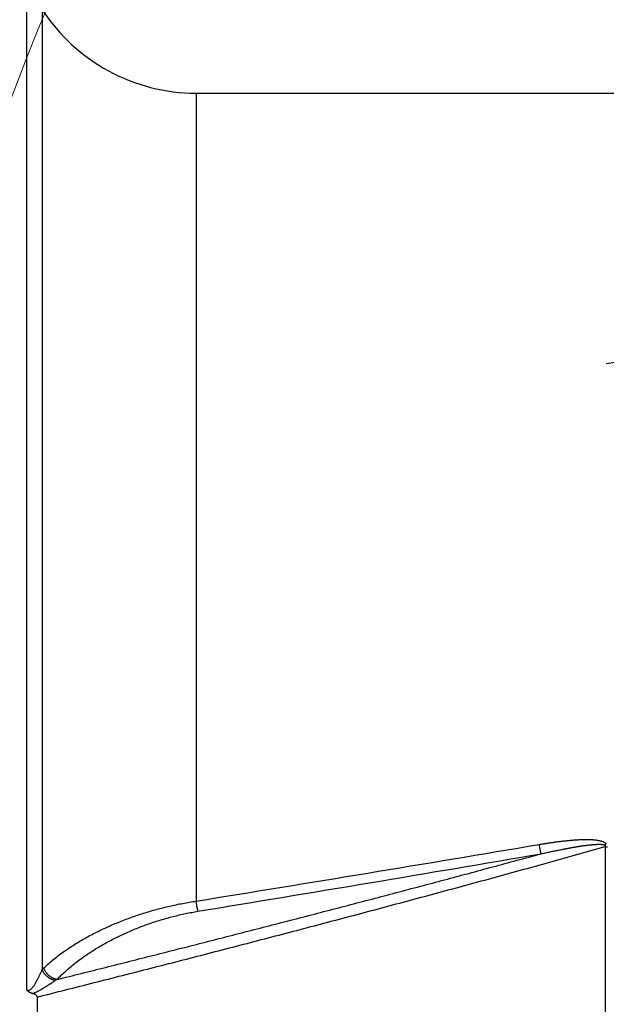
# Model space of a CAD drawing. Header units: millimetres. Extents: x 0 to 1300, y 0 to 891.
# Tile 23 of 133: x 551 to 564, y 303 to 325. Entities that reach past the tile are written whole.
import ezdxf

# ---------------------------------------------------------------- set-up
doc = ezdxf.new("R2010")
doc.units = ezdxf.units.MM
doc.header["$LTSCALE"] = 0.545669
doc.layers.add('NoLayerName_001', color=7, linetype='Continuous')
doc.layers.add('NoLayerName_004', color=7, linetype='Continuous')

# ---------------------------------------------------------------- blocks, each defined once
blk = doc.blocks.new('DIM_0002')
at = {"color": 3, "linetype": 'Continuous', "lineweight": 13}
blk.add_arc((56.562, 59.562), 56.562, 0, 270, dxfattribs=at)

msp = doc.modelspace()

# ---------------------------------------------------------------- linework, layer by layer
at = {"layer": 'NoLayerName_004', "color": 30, "linetype": 'Continuous', "lineweight": 25}
for p, q in [((550.881, 303.6936), (550.881, 325.2238)), ((551.2162, 325.0419), (551.2162, 304.1376)), ((554.5688, 323.2238), (573.3642, 323.2238)), ((554.5688, 323.2238), (554.5693, 305.6296)), ((570.4212, 318.3322), (563.5047, 317.3304)), ((563.4791, 306.815), (563.4791, 299.6325)), ((551.1047, 303.5403), (551.1047, 302.9072))]:
    msp.add_line(p, q, dxfattribs=at)
for centre, radius, start, end in [((554.5688, 327.2238), 4, 213.05573, 270), ((368.6701, 1455.2568), 1164.5605, 279.1854429, 279.5581963), ((562.4558, 308.1274), 1.6285, 308.25632, 310.09773), ((368.5417, 1439.0648), 1148.8248, 279.3208207, 279.6988583), ((563.5251, 308.4678), 1.6535, 268.40539, 270.19047), ((551.6383, 303.7641), 0.5637, 133.43646, 138.49349), ((551.9598, 303.1952), 0.8408, 120.03615, 123.12458)]:
    msp.add_arc(centre, radius, start, end, dxfattribs=at)
for points, knots in [([(562.0445, 306.8633), (562.0567, 306.8653), (562.0811, 306.8694), (562.1177, 306.8754), (562.1543, 306.8813), (562.191, 306.8871), (562.2276, 306.8928), (562.2643, 306.8983), (562.301, 306.9037), (562.3377, 306.909), (562.3744, 306.9141), (562.4112, 306.9191), (562.448, 306.924), (562.4848, 306.9287), (562.5216, 306.9332), (562.5585, 306.9375), (562.5953, 306.9417), (562.6322, 306.9456), (562.6691, 306.9494), (562.706, 306.9529), (562.743, 306.9562), (562.7799, 306.9592), (562.8169, 306.962), (562.8538, 306.9645), (562.8909, 306.9667), (562.9279, 306.9686), (562.965, 306.9701), (563.0022, 306.9712), (563.0394, 306.9718), (563.0765, 306.9719), (563.1135, 306.9715), (563.1504, 306.9705), (563.1872, 306.9689), (563.2239, 306.9664), (563.2608, 306.9629), (563.2978, 306.9581), (563.3351, 306.952), (563.3726, 306.9443), (563.4097, 306.9347), (563.433, 306.9244), (563.4448, 306.9198)], [0, 0, 0, 0, 0.0370875, 0.0741743, 0.1112607, 0.1483473, 0.1854344, 0.2225226, 0.2596122, 0.296704, 0.3337985, 0.3708964, 0.407998, 0.4451018, 0.4822059, 0.5193087, 0.5564085, 0.5935041, 0.6305943, 0.6676779, 0.7047543, 0.7418228, 0.7788847, 0.8159486, 0.853026, 0.8901292, 0.9272711, 0.9644565, 1.0016473, 1.0387946, 1.0758511, 1.1127722, 1.1495429, 1.1862901, 1.2231944, 1.2604503, 1.2982675, 1.3367183, 1.3751727, 1.4130084, 1.4130084, 1.4130084, 1.4130084]), ([(562.0839, 306.6603), (562.0831, 306.6637), (562.0816, 306.6704), (562.0794, 306.6805), (562.0773, 306.6906), (562.0752, 306.7008), (562.0731, 306.7109), (562.0711, 306.721), (562.069, 306.7312), (562.0671, 306.7413), (562.0651, 306.7515), (562.0631, 306.7616), (562.0612, 306.7718), (562.0587, 306.7853), (562.0555, 306.8022), (562.0518, 306.8226), (562.0481, 306.8429), (562.0457, 306.8565), (562.0445, 306.8633)], [0, 0, 0, 0, 0.01033786, 0.02067586, 0.03101408, 0.04135238, 0.05169058, 0.06202873, 0.07236687, 0.08270502, 0.09304322, 0.10338147, 0.11371978, 0.12405815, 0.14473502, 0.16541195, 0.18608868, 0.20676489, 0.20676489, 0.20676489, 0.20676489]), ([(562.0839, 306.6603), (562.1005, 306.664), (562.1336, 306.6713), (562.1834, 306.6821), (562.2333, 306.6928), (562.2831, 306.7033), (562.333, 306.7138), (562.3829, 306.7241), (562.4328, 306.7343), (562.4828, 306.7444), (562.5244, 306.7526), (562.5578, 306.7591), (562.5828, 306.7639), (562.6078, 306.7687), (562.6328, 306.7735), (562.6579, 306.7782), (562.6829, 306.7828), (562.708, 306.7874), (562.7331, 306.7919), (562.7582, 306.7964), (562.7833, 306.8008), (562.8084, 306.8051), (562.8335, 306.8094), (562.8586, 306.8136), (562.8838, 306.8177), (562.9089, 306.8217), (562.9341, 306.8257), (562.9593, 306.8295), (562.9845, 306.8333), (563.0097, 306.8369), (563.0349, 306.8405), (563.0602, 306.8439), (563.0855, 306.8471), (563.1108, 306.8502), (563.1361, 306.8531), (563.1614, 306.8558), (563.1867, 306.8584), (563.2121, 306.8607), (563.2376, 306.8627), (563.263, 306.8645), (563.2799, 306.8653), (563.2884, 306.8657)], [0, 0, 0, 0, 0.0509575, 0.1019154, 0.1528735, 0.2038316, 0.2547895, 0.3057472, 0.3567047, 0.4076621, 0.4586195, 0.4840982, 0.5095771, 0.5350562, 0.5605354, 0.5860147, 0.6114938, 0.6369728, 0.6624514, 0.6879297, 0.7134076, 0.7388853, 0.7643629, 0.789841, 0.8153198, 0.8407998, 0.8662815, 0.8917652, 0.9172502, 0.942735, 0.968218, 0.9936981, 1.0191741, 1.0446453, 1.0701117, 1.0955807, 1.1210639, 1.1465726, 1.172097, 1.1975935, 1.2230181, 1.2230181, 1.2230181, 1.2230181]), ([(563.2884, 306.8657), (563.2969, 306.866), (563.3137, 306.8666), (563.3392, 306.8668), (563.3648, 306.8664), (563.3906, 306.8655), (563.4163, 306.8633), (563.4418, 306.8588), (563.4571, 306.8511), (563.4649, 306.8478)], [0, 0, 0, 0, 0.02533505, 0.05069618, 0.0762493, 0.10215063, 0.12816616, 0.15379664, 0.17911108, 0.17911108, 0.17911108, 0.17911108]), ([(563.4448, 306.9198), (563.4555, 306.9136), (563.4782, 306.9033), (563.4954, 306.8853), (563.5047, 306.8772)], [0, 0, 0, 0, 0.037042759, 0.073802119, 0.073802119, 0.073802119, 0.073802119]), ([(563.4649, 306.8478), (563.4654, 306.8474), (563.4664, 306.8467), (563.4679, 306.8455), (563.4694, 306.8443), (563.4708, 306.843), (563.4722, 306.8416), (563.4734, 306.8402), (563.4746, 306.8387), (563.4757, 306.8371), (563.4767, 306.8355), (563.4775, 306.8338), (563.4783, 306.832), (563.4789, 306.8302), (563.4793, 306.8283), (563.4796, 306.8264), (563.4799, 306.8245), (563.4799, 306.8226), (563.4799, 306.8207), (563.4797, 306.8187), (563.4795, 306.8168), (563.4792, 306.8156), (563.4791, 306.815)], [0, 0, 0, 0, 0.0018972, 0.003808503, 0.005727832, 0.007649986, 0.00957079, 0.011487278, 0.013397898, 0.015302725, 0.017203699, 0.019104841, 0.021011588, 0.022926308, 0.024848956, 0.026778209, 0.0287117, 0.030646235, 0.032577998, 0.034502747, 0.036415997, 0.038313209, 0.038313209, 0.038313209, 0.038313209]), ([(551.1047, 303.5403), (551.5184, 303.6448), (552.346, 303.853), (553.5863, 304.1692), (554.8261, 304.4879), (556.0651, 304.8096), (557.3033, 305.1344), (558.5406, 305.4627), (559.7769, 305.7945), (561.0122, 306.1302), (562.0407, 306.4135), (562.8629, 306.6421), (563.2736, 306.7574), (563.4791, 306.815)], [0, 0, 0, 0, 1.2800548, 2.5601128, 3.8401861, 5.120276, 6.4003735, 7.6804707, 8.9605619, 10.2406436, 11.5207143, 12.160746, 12.8007755, 12.8007755, 12.8007755, 12.8007755]), ([(551.539, 303.9231), (551.8913, 304.0111), (552.5961, 304.1866), (553.6525, 304.4526), (554.7086, 304.7204), (555.7641, 304.9902), (556.8191, 305.2623), (557.8734, 305.5366), (558.9271, 305.8134), (559.9802, 306.0929), (561.0325, 306.3747), (561.7334, 306.5653), (562.0839, 306.6603)], [0, 0, 0, 0, 1.0894475, 2.1788967, 3.2683536, 4.357819, 5.4472884, 6.536758, 7.6262248, 8.7156869, 9.8051433, 10.8945942, 10.8945942, 10.8945942, 10.8945942]), ([(551.2508, 304.1734), (551.287, 304.2063), (551.3584, 304.2731), (551.4713, 304.3671), (551.5872, 304.4575), (551.7061, 304.5438), (551.8277, 304.6264), (551.9516, 304.7054), (552.0775, 304.7808), (552.2054, 304.853), (552.335, 304.9218), (552.4664, 304.9875), (552.5992, 305.0503), (552.7335, 305.1101), (552.8691, 305.1671), (553.006, 305.2212), (553.144, 305.2725), (553.2831, 305.3209), (553.4231, 305.3665), (553.5641, 305.4093), (553.7059, 305.4493), (553.8484, 305.4864), (553.9916, 305.5207), (554.1354, 305.5523), (554.2796, 305.5809), (554.4242, 305.6071), (554.521, 305.6219), (554.5693, 305.6296)], [0, 0, 0, 0, 0.1467198, 0.2935401, 0.4404642, 0.5874543, 0.734435, 0.8813138, 1.0281031, 1.1748637, 1.3216435, 1.4684774, 1.6153883, 1.762387, 1.9094701, 2.0566284, 2.2038502, 2.3511214, 2.4984259, 2.6457456, 2.7930604, 2.9403486, 3.0875868, 3.2347504, 3.3818131, 3.5287477, 3.6755258, 3.6755258, 3.6755258, 3.6755258]), ([(554.6081, 305.408), (554.6074, 305.4117), (554.6059, 305.419), (554.6038, 305.4301), (554.6017, 305.4411), (554.599, 305.4559), (554.5956, 305.4743), (554.5916, 305.4964), (554.5877, 305.5186), (554.5838, 305.5408), (554.5794, 305.5666), (554.5743, 305.5962), (554.5706, 305.6184), (554.5688, 305.6295)], [0, 0, 0, 0, 0.01124746, 0.02249498, 0.03374262, 0.04499029, 0.06748551, 0.0899807, 0.11247595, 0.1349713, 0.15746674, 0.1912099, 0.2249527, 0.2249527, 0.2249527, 0.2249527]), ([(551.539, 303.9231), (551.5716, 303.9556), (551.636, 304.0217), (551.738, 304.1151), (551.8429, 304.2054), (551.9509, 304.2921), (552.0616, 304.3753), (552.1746, 304.4552), (552.2897, 304.5318), (552.4069, 304.6052), (552.526, 304.6756), (552.6468, 304.7429), (552.7694, 304.8073), (552.8935, 304.8689), (553.0191, 304.9277), (553.146, 304.9837), (553.2743, 305.0368), (553.4037, 305.087), (553.5343, 305.1344), (553.6659, 305.1789), (553.7984, 305.2205), (553.9318, 305.2592), (554.0659, 305.295), (554.2006, 305.3278), (554.336, 305.3576), (554.4717, 305.3848), (554.5627, 305.4), (554.6081, 305.408)], [0, 0, 0, 0, 0.1382227, 0.276541, 0.4149508, 0.5534156, 0.6918691, 0.8302298, 0.9685062, 1.106758, 1.2450348, 1.3833753, 1.5218082, 1.6603509, 1.7989988, 1.937736, 2.076545, 2.2154062, 2.3542991, 2.4932016, 2.6320905, 2.7709418, 2.9097305, 3.0484313, 3.1870182, 3.3254651, 3.4637457, 3.4637457, 3.4637457, 3.4637457]), ([(550.881, 303.6936), (550.8897, 303.6921), (550.9068, 303.6873), (550.9331, 303.6921), (550.9574, 303.7031), (550.9801, 303.7201), (551.0015, 303.7416), (551.0216, 303.7667), (551.0406, 303.7943), (551.0585, 303.8236), (551.0754, 303.8534), (551.0912, 303.8828), (551.1061, 303.9111), (551.1202, 303.9382), (551.1336, 303.9643), (551.1462, 303.9896), (551.1584, 304.0143), (551.1702, 304.0387), (551.1817, 304.0631), (551.1932, 304.0875), (551.2047, 304.1124), (551.2123, 304.1291), (551.2162, 304.1376)], [0, 0, 0, 0, 0.02670776, 0.05210285, 0.07826559, 0.10633741, 0.13663919, 0.16895569, 0.20275717, 0.23733277, 0.27186622, 0.30548008, 0.33747251, 0.36792647, 0.39711409, 0.42530741, 0.45277833, 0.47979851, 0.50663929, 0.53357164, 0.56086615, 0.58879304, 0.58879304, 0.58879304, 0.58879304]), ([(551.5004, 303.8994), (551.4942, 303.9008), (551.4817, 303.9034), (551.4634, 303.9087), (551.4453, 303.915), (551.4274, 303.9223), (551.4099, 303.9305), (551.3927, 303.9396), (551.3759, 303.9495), (551.3596, 303.9603), (551.3438, 303.9718), (551.3285, 303.984), (551.3138, 303.997), (551.2998, 304.0105), (551.2864, 304.0247), (551.2738, 304.0393), (551.262, 304.0545), (551.2509, 304.0702), (551.2407, 304.0864), (551.2315, 304.103), (551.2232, 304.12), (551.2186, 304.1318), (551.2162, 304.1376)], [0, 0, 0, 0, 0.01899724, 0.03808773, 0.05727382, 0.07655266, 0.09591689, 0.11535529, 0.1348535, 0.15439459, 0.17395967, 0.19352844, 0.21307976, 0.23259218, 0.25204447, 0.27141619, 0.29068824, 0.30984738, 0.32890541, 0.34788784, 0.36682765, 0.38576561, 0.38576561, 0.38576561, 0.38576561]), ([(551.539, 303.9231), (551.5325, 303.9244), (551.5195, 303.9266), (551.5004, 303.9318), (551.4816, 303.938), (551.4631, 303.9454), (551.445, 303.9539), (551.4273, 303.9634), (551.4102, 303.9738), (551.3935, 303.9851), (551.3774, 303.9973), (551.3619, 304.0103), (551.3471, 304.0239), (551.3329, 304.0383), (551.3196, 304.0532), (551.307, 304.0688), (551.2952, 304.085), (551.2843, 304.1017), (551.2744, 304.119), (551.2654, 304.1367), (551.2574, 304.1547), (551.2531, 304.1672), (551.2508, 304.1734)], [0, 0, 0, 0, 0.01973493, 0.03950409, 0.0593293, 0.07922328, 0.09919056, 0.11922848, 0.13932808, 0.15947502, 0.17965043, 0.19983175, 0.21999692, 0.24013271, 0.26022874, 0.28027636, 0.30026916, 0.32020353, 0.34007918, 0.35989972, 0.37967324, 0.39941284, 0.39941284, 0.39941284, 0.39941284]), ([(551.005, 303.6156), (551.0121, 303.6182), (551.0266, 303.623), (551.0479, 303.6315), (551.0689, 303.6405), (551.0897, 303.6502), (551.1103, 303.6603), (551.1306, 303.6709), (551.1508, 303.6817), (551.1709, 303.6928), (551.1908, 303.7041), (551.2105, 303.7157), (551.2302, 303.7273), (551.2498, 303.7392), (551.2693, 303.7511), (551.2887, 303.7631), (551.3081, 303.7753), (551.3275, 303.7875), (551.3468, 303.7997), (551.3661, 303.8121), (551.3853, 303.8245), (551.4109, 303.841), (551.4493, 303.866), (551.4812, 303.8869), (551.5004, 303.8994)], [0, 0, 0, 0, 0.02287505, 0.04575579, 0.06865413, 0.09157281, 0.11450661, 0.13744362, 0.16036702, 0.18326999, 0.20615804, 0.22903626, 0.25190883, 0.2747791, 0.29764974, 0.3205225, 0.34339766, 0.36627518, 0.3891549, 0.41203655, 0.43491975, 0.45780407, 0.50357396, 0.572223, 0.572223, 0.572223, 0.572223]), ([(551.0041, 303.6159), (551.0017, 303.6165), (550.9969, 303.6177), (550.9898, 303.6198), (550.9827, 303.622), (550.9757, 303.6245), (550.9688, 303.6272), (550.962, 303.6301), (550.9553, 303.6333), (550.9487, 303.6367), (550.9422, 303.6403), (550.9359, 303.6442), (550.9297, 303.6483), (550.9236, 303.6526), (550.9178, 303.6571), (550.912, 303.6618), (550.9065, 303.6667), (550.901, 303.6718), (550.8958, 303.677), (550.8907, 303.6824), (550.8857, 303.6879), (550.8826, 303.6917), (550.881, 303.6936)], [0, 0, 0, 0, 0.00739133, 0.01479666, 0.02221191, 0.02963348, 0.03705826, 0.04448367, 0.05190777, 0.05932927, 0.06674759, 0.07416295, 0.0815766, 0.08899073, 0.09640676, 0.10382509, 0.11124515, 0.11866549, 0.12608381, 0.13349707, 0.14090149, 0.14829268, 0.14829268, 0.14829268, 0.14829268]), ([(551.1047, 303.5403), (551.1046, 303.5421), (551.1045, 303.5457), (551.1034, 303.5511), (551.1019, 303.5563), (551.0998, 303.5614), (551.0972, 303.5662), (551.0941, 303.5708), (551.0907, 303.575), (551.0869, 303.5789), (551.0829, 303.5824), (551.0786, 303.5857), (551.0741, 303.5887), (551.0694, 303.5916), (551.0647, 303.5942), (551.0599, 303.5967), (551.0551, 303.599), (551.0501, 303.6012), (551.0452, 303.6033), (551.0402, 303.6052), (551.0351, 303.607), (551.03, 303.6087), (551.0248, 303.6103), (551.0197, 303.6119), (551.0145, 303.6133), (551.0093, 303.6146), (551.0058, 303.6155), (551.0041, 303.6159)], [0, 0, 0, 0, 0.0053825, 0.01080991, 0.01628047, 0.02177935, 0.0272825, 0.03276018, 0.03818602, 0.04357772, 0.04896382, 0.05435966, 0.05976902, 0.06518601, 0.07059756, 0.07599712, 0.08138827, 0.08677427, 0.0921576, 0.09753995, 0.10292235, 0.10830515, 0.11368811, 0.11907045, 0.12445086, 0.12982763, 0.1351986, 0.1351986, 0.1351986, 0.1351986])]:
    msp.add_open_spline(points, degree=3, knots=knots, dxfattribs=at)

# ---------------------------------------------------------------- block references
at = {"layer": 'NoLayerName_001', "color": 3, "linetype": 'Continuous', "lineweight": 13}
msp.add_blockref('DIM_0002', (546.9427, 243.6618), dxfattribs=at)

doc.saveas('drawing.dxf')
